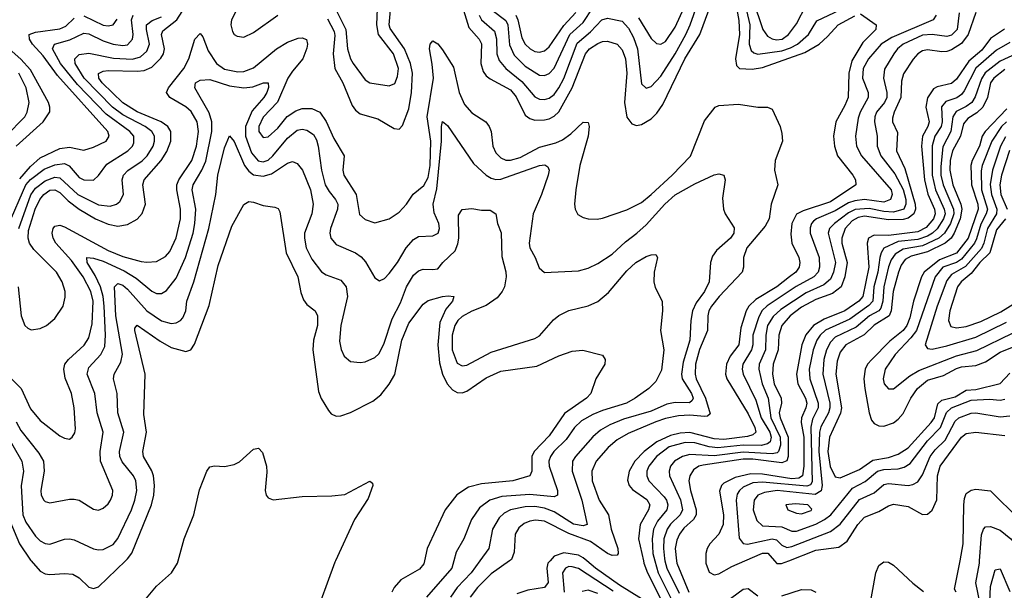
# Model space of a CAD drawing. Header units: inches. Extents: x 501365 to 657855, y 482276 to 547543.
# Tile 43 of 256: x 530145 to 534207, y 499878 to 502231. Entities that reach past the tile are written whole.
import ezdxf

# ---------------------------------------------------------------- set-up
doc = ezdxf.new("R2010")
doc.units = ezdxf.units.IN
doc.header["$MEASUREMENT"] = 0
doc.layers.add('A5439', color=7, linetype='Continuous')
doc.layers.add('A5530', color=7, linetype='Continuous')

msp = doc.modelspace()

# ---------------------------------------------------------------- linework, layer by layer
at = {"layer": 'A5439', "color": 5}
for points, elevation in [([(530191.9, 500000), (530230, 499956.9), (530250, 499946.5), (530270, 499943), (530330, 499947.7), (530364.2, 499944.2), (530390.1, 499930.1), (530430, 499891.4), (530450, 499885.2), (530470, 499893.2), (530581.7, 500000)], 1920), ([(530654.5, 499830), (530710, 499895.6), (530771.5, 499950), (530795.9, 499990), (530798.7, 500000)], 1880), ([(531447.7, 500000), (531445.2, 499994.8), (531355.8, 499750)], 1880), ([(531815.7, 500000), (531813, 499987), (531794.2, 499965.8), (531717.9, 499922.1), (531690.2, 499890), (531680.9, 499870)], 1920), ([(531935.9, 500000), (531928.1, 499970), (531823.5, 499850)], 1940), ([(532044.1, 500000), (532007.4, 499950), (531949.6, 499890.4), (531922.3, 499850)], 1960), ([(532166.3, 500000), (532090, 499946.3), (532034.3, 499890), (532003, 499850)], 1980), ([(532333.2, 500000), (532324.5, 499990), (532319.9, 499970), (532325.7, 499910), (532310.2, 499890), (532241.2, 499878.8), (532196.5, 499863.5)], 2020), ([(532718.1, 500000), (532720.3, 499990), (532735.4, 499950), (532786.3, 499850), (532793.1, 499830), (532790, 499811.3), (532770, 499812.2), (532710, 499842.7), (532620, 499900), (532520.5, 499970), (532485, 500000)], 2020), ([(532765, 500000), (532779, 499950), (532840.1, 499830)], 2040), ([(532807.3, 500000), (532815.2, 499970), (532866, 499866)], 2060), ([(532854.7, 500000), (532855.8, 499990), (532905.2, 499870)], 2080), ([(532976.3, 500000), (532976.5, 499990), (532990, 499953.2), (533010, 499941.6), (533030, 499945.6), (533083.1, 499976.9), (533137.2, 500000)], 2120), ([(533259.1, 500000), (533269, 499989), (533288.7, 499988.7), (533317.7, 500000)], 2120), ([(533650, 499797.4), (533677.4, 499950), (533690, 499980.7), (533710, 499995.5), (533730, 499994.6), (533750, 499982.2), (533830, 499907), (533873.7, 499873.7)], 2080), ([(534009, 499870), (534002.2, 499882.3), (534024.7, 500000)], 2080), ([(534114.1, 499790), (534090.3, 499909.7), (534104.4, 499990), (534105.1, 500000)], 2060), ([(532594.2, 499874.2), (532450, 499968.6), (532424.3, 499975.7), (532410, 499975.8), (532397.1, 499970), (532384.9, 499950), (532391.8, 499870)], 2040), ([(534148, 499832), (534150, 499894.4), (534170, 499962.4), (534190, 499967), (534230, 499874)], 2040), ([(532530, 499865.2), (532490, 499879.2), (532466.2, 499873.8)], 2060), ([(533030.6, 499810), (533130, 499882.7), (533150, 499886.1), (533190, 499856)], 2080), ([(533290, 499855.4), (533370, 499881.2), (533410, 499880.6), (533430, 499870.9)], 2080)]:
    msp.add_lwpolyline(points, dxfattribs=dict(at, elevation=elevation))
at = {"layer": 'A5530', "color": 5}
for points, elevation in [([(533090, 502349), (533112, 502228), (533114.2, 502170), (533098.3, 502070), (533102.2, 502042.2), (533115.3, 502030), (533167.3, 502027.3), (533210, 502034), (533384.7, 502095.3), (533443.1, 502130), (533478.4, 502161.6), (533521.6, 502210), (533590, 502247.1)], 2020), ([(531450.6, 502270), (531491, 502191), (531497.3, 502110), (531509.3, 502070), (531521, 502050), (531570, 501982.6), (531590, 501970.2), (531670, 501957.7), (531692.3, 501967.7), (531703.5, 501996.5), (531707.4, 502030), (531687.8, 502090), (531625.2, 502170), (531618.7, 502210), (531622.3, 502310)], 2040), ([(532040.3, 502250), (532050.5, 502230.5), (532104.1, 502184.1), (532111.5, 502151.5), (532113.1, 502090), (532122.5, 502062.5), (532150, 502030), (532216.1, 501976.1), (532270, 501913.3), (532290, 501902.7), (532310, 501901.1), (532330, 501906.7), (532350, 501922.4), (532370, 501949.6), (532390, 501988.4), (532445.6, 502134.4), (532499.8, 502180.2), (532546.7, 502230), (532570, 502237.4), (532630, 502224.8), (532656.4, 502196.4), (532676.9, 502156.9), (532693.9, 502110), (532710, 501966.3), (532730, 501948.6), (532750, 501955), (532790, 501997.9), (532850, 502090.5), (532893.4, 502170), (532911.8, 502210), (532950, 502319.6)], 2040), ([(532698.7, 502238.7), (532750, 502153.7), (532772.5, 502132.5), (532790, 502129.4), (532810, 502140.8), (532850, 502199.8), (532909.1, 502330)], 2060), ([(533134.5, 502310), (533156.8, 502210), (533154.6, 502130), (533163.4, 502103.4), (533173.9, 502093.9), (533190, 502089), (533290, 502102.4), (533325.7, 502114.3), (533353.5, 502130), (533399.7, 502170), (533434.3, 502225.7), (533530, 502271.9)], 2040), ([(533170, 502313.5), (533210.6, 502190), (533230, 502163.4), (533250, 502151.5), (533267.7, 502147.7), (533291.4, 502150), (533316.4, 502170), (533350, 502214.3), (533390, 502290.1)], 2060), ([(530139.1, 501130), (530150.4, 501010.4), (530166.4, 500970), (530178.6, 500958.6), (530192.2, 500952.2), (530230, 500957), (530255.3, 500970), (530290, 500999.4), (530324.2, 501050), (530333.1, 501086.9), (530332.4, 501110), (530320.2, 501150), (530296.2, 501190), (530203.3, 501283.3), (530185.4, 501310), (530180, 501330), (530182, 501362.1), (530208.6, 501450), (530228, 501490), (530244.6, 501510), (530270, 501528.4), (530290, 501529), (530310, 501518.5), (530344.4, 501484.4), (530390, 501449.8), (530458.2, 501410), (530510, 501387.3), (530550, 501379.7), (530590, 501385.8), (530630, 501408.9), (530650, 501432.1), (530664.6, 501470), (530653.4, 501550), (530658.9, 501570), (530728.5, 501650), (530752.4, 501687.6), (530769, 501730), (530768.2, 501770), (530755.7, 501790), (530729.2, 501809.2), (530630, 501850.7), (530570, 501888), (530484.8, 501970), (530471.4, 501990), (530470.6, 502009.4), (530490, 502018.3), (530510, 502020.9), (530630, 502018.1), (530658.4, 502021.6), (530690, 502035.3), (530727.2, 502072.8), (530737.9, 502090), (530743, 502110), (530730.6, 502170), (530735.2, 502184.8), (530793.6, 502230), (530814.9, 502265.1)], 2020), ([(531050, 502291.8), (531018.7, 502230), (531015.9, 502210), (531022.4, 502182.4), (531030, 502169.6), (531042.5, 502162.5), (531070, 502159.4), (531110, 502178.3), (531210, 502249.4)], 2020), ([(531414.6, 502234.6), (531442.8, 502182.8), (531445.1, 502165.1), (531437.8, 502090), (531445.6, 502030), (531477.9, 501970), (531516.7, 501876.7), (531530, 501858.1), (531550, 501843.1), (531622.2, 501822.2), (531690, 501781.8), (531710, 501779.6), (531725, 501795), (531750, 501862.9), (531760.9, 501930), (531765.1, 502010), (531758, 502050), (531732.4, 502110), (531674, 502194), (531669.7, 502210), (531675.1, 502270)], 2020), ([(531975.4, 502270), (531998.4, 502198.4), (532040.8, 502150), (532050.8, 502130.8), (532047.5, 502050), (532057.2, 502017.2), (532070, 501999.5), (532086.6, 501986.6), (532170, 501942.1), (532193.1, 501913.1), (532230, 501837.5), (532250, 501822.9), (532270, 501817.2), (532310, 501817.4), (532330, 501822.5), (532350, 501833.1), (532369.1, 501850.9), (532424.1, 501950), (532478.9, 502090), (532496.2, 502110), (532530, 502132.1), (532550, 502140.3), (532570, 502142.3), (532610, 502129.5), (532630, 502106), (532643.8, 502070), (532649.8, 502010), (532640.1, 501890), (532650, 501829.1), (532670, 501801.5), (532690, 501794.8), (532710, 501799), (532750, 501822.3), (532774.2, 501845.8), (532798.4, 501881.6), (532889.7, 502070), (532951.5, 502170), (532987.6, 502270)], 2020), ([(532094.3, 502270), (532150, 502227.9), (532158.6, 502210), (532166.5, 502126.5), (532185.1, 502085.1), (532230, 502039.3), (532290, 502002.5), (532310, 502000.6), (532330, 502009.1), (532349.7, 502030.3), (532414.7, 502170), (532470, 502218.6), (532510, 502280.1)], 2060), ([(530097.1, 501382.9), (530170.7, 501549.3), (530190, 501571.4), (530245.8, 501614.2), (530290, 501632.8), (530330, 501638.5), (530348.5, 501628.5), (530390, 501580.5), (530410, 501570.6), (530450, 501569.5), (530470, 501588.2), (530504.4, 501635.6), (530590.5, 501690), (530610.4, 501710), (530616.4, 501723.6), (530615.5, 501750), (530599, 501770), (530501.9, 501841.9), (530383.1, 501963.1), (530313, 502050), (530280.3, 502110), (530288.2, 502130), (530352, 502148), (530410, 502174.7), (530430, 502172.5), (530490, 502143.4), (530530, 502130.1), (530570, 502123.8), (530590, 502127.6), (530610.3, 502150), (530612.9, 502170), (530605.9, 502230), (530613.4, 502250)], 2060), ([(530141.2, 501370), (530191.2, 501508.8), (530210, 501536.1), (530250, 501566.9), (530290, 501582.1), (530310, 501578.9), (530384.3, 501510), (530470, 501467.9), (530517.9, 501462.1), (530544.7, 501470), (530558.7, 501481.3), (530573, 501510), (530567.6, 501570), (530573.1, 501590), (530591.4, 501608.6), (530650, 501648.8), (530670.3, 501670), (530695.7, 501710), (530701.8, 501730), (530701.2, 501750), (530689.9, 501770), (530663.2, 501790), (530570, 501838.3), (530527.8, 501870), (530410.7, 501990), (530374.4, 502050), (530371.8, 502070), (530390, 502087.2), (530430, 502093.1), (530532.5, 502072.5), (530610, 502067.5), (530642.8, 502077.2), (530670, 502101.5), (530679.9, 502130), (530667.9, 502190), (530668.5, 502210), (530692.1, 502227.9), (530730, 502242.9)], 2040), ([(530144.9, 501575.1), (530190, 501625.6), (530230, 501661), (530310, 501699.6), (530350, 501704.7), (530410, 501692.8), (530450, 501705.5), (530501.2, 501730), (530514.5, 501750), (530508.8, 501770), (530300.8, 502000.8), (530241.3, 502081.2), (530197.9, 502130), (530185.4, 502150), (530184.7, 502170), (530210, 502179.7), (530310, 502193), (530335.3, 502204.7), (530370, 502237)], 2080), ([(530410, 502246.7), (530490, 502208.5), (530510, 502205.3), (530530, 502209.1), (530546.9, 502233.1)], 2080), ([(532191.7, 502250), (532200.8, 502230), (532216.4, 502156.4), (532230, 502130.1), (532250.4, 502110.4), (532270, 502100.1), (532290, 502096.8), (532310, 502102.9), (532330, 502118.8), (532390, 502206.7), (532439.8, 502260.2)], 2080), ([(533614.3, 502254.3), (533678.4, 502210), (533676.9, 502190), (533623.7, 502136.3), (533578.4, 502061.6), (533565.5, 502010), (533562.4, 501910), (533550, 501876.5), (533512.5, 501810), (533502.2, 501750), (533506.7, 501710), (533519.6, 501670), (533582.5, 501590), (533593.2, 501570), (533595, 501550), (533490, 501480.1), (533376.8, 501443.2), (533350, 501429), (533331.3, 501390), (533326.2, 501346.2), (533330.6, 501310), (533359.3, 501250), (533363.6, 501230), (533360.8, 501210), (533346.5, 501190), (533320.8, 501170), (533268.3, 501130), (533182.4, 501077.6), (533153.8, 501050), (533142.1, 501030), (533120.2, 500959.8), (533111.9, 500890), (533076.1, 500843.9), (533060.7, 500810), (533056.7, 500770), (533062.1, 500750), (533150, 500605.8), (533177.6, 500550), (533181.5, 500530), (533170, 500519), (533147.6, 500512.4), (533050, 500500.6), (533010, 500503), (532910, 500528.6), (532870, 500525.8), (532830, 500516.1), (532773.1, 500490), (532720.8, 500450), (532682.9, 500410), (532658.9, 500370), (532652.6, 500332.6), (532659.7, 500310), (532673.9, 500293.9), (532732.9, 500252.9), (532744.7, 500230), (532739.1, 500210), (532704.8, 500150), (532698.6, 500090), (532718.1, 500000)], 2020), ([(533925.6, 502250), (533914.4, 502230), (533743.2, 502156.8), (533699.2, 502130), (533646.5, 502070), (533624.3, 502030), (533622.5, 501990), (533645.4, 501930), (533645, 501910), (533612.9, 501850), (533604.8, 501824.8), (533593.3, 501750), (533597.6, 501710), (533617.9, 501670), (533740.8, 501530), (533745.1, 501510), (533737.1, 501490), (533710, 501479.1), (533630, 501488.8), (533590, 501484.1), (533564.6, 501475.4), (533510, 501442.5), (533432.5, 501410), (533420.2, 501399.8), (533411.5, 501390), (533406.7, 501373.3), (533406.3, 501350), (533442.9, 501250), (533445.1, 501210), (533439, 501190), (533422.1, 501170), (533349.2, 501130.8), (533229.5, 501050.5), (533208.8, 501031.2), (533194.5, 501005.5), (533170.3, 500930), (533169.8, 500890), (533164.4, 500870), (533127.9, 500810), (533125.3, 500790), (533129.7, 500770), (533181.8, 500661.8), (533204, 500590), (533239.4, 500530), (533245.7, 500510), (533240.6, 500490), (533230, 500481.9), (533204.7, 500475.3), (533130, 500477.3), (533026, 500466), (532990, 500469.2), (532930, 500486), (532890, 500487.6), (532824.3, 500470), (532771.7, 500430), (532740.3, 500390), (532732.2, 500370), (532731.9, 500350), (532741.3, 500330), (532804.1, 500264.1), (532813.8, 500250), (532819.4, 500230), (532814.4, 500210), (532776.4, 500163.6), (532759.6, 500130), (532754.1, 500090), (532756.6, 500030), (532765, 500000)], 2040), ([(534020.8, 502259.2), (534012.6, 502190), (533990, 502167), (533970, 502162.1), (533909.9, 502169.9), (533870, 502167.2), (533790.1, 502130), (533766.5, 502110), (533751.5, 502090), (533713, 502027), (533708.4, 501990), (533722.9, 501930), (533722.8, 501910), (533712.5, 501890), (533680.2, 501850), (533672.5, 501830), (533671.9, 501810), (533683.3, 501750), (533683.4, 501710), (533697.6, 501670), (533755.3, 501595.3), (533790, 501530.9), (533801, 501490), (533801.4, 501470), (533792.3, 501450), (533750, 501437.2), (533710, 501439.9), (533650, 501452.1), (533592.3, 501447.7), (533565.1, 501434.9), (533506.4, 501390), (533486.1, 501370), (533479.9, 501350), (533510.6, 501230), (533502.8, 501190), (533490, 501161.4), (533463, 501137), (533390, 501105.2), (533284.7, 501035.3), (533253.1, 501006.9), (533229.8, 500970), (533222.7, 500930), (533222.6, 500870), (533196, 500810), (533194.2, 500790), (533207.6, 500730), (533232.8, 500670), (533243.8, 500590), (533283.2, 500510), (533283.9, 500476.1), (533276, 500450), (533270, 500444.5), (533250, 500441.3), (533130, 500447.1), (533010, 500432.9), (532910, 500437.7), (532880.2, 500430), (532846, 500410), (532830.1, 500389.9), (532824.4, 500370), (532826.4, 500350), (532871.4, 500251.4), (532878.9, 500210), (532869.7, 500190), (532829.7, 500150.3), (532816.1, 500130), (532802.6, 500090), (532800.5, 500050), (532804.7, 500010), (532807.3, 500000)], 2060), ([(534090, 502261), (534058.4, 502170), (534030, 502132.4), (533990, 502106.7), (533970, 502100.1), (533950, 502098.5), (533890, 502106.4), (533870, 502102.1), (533850.1, 502089.9), (533831.3, 502068.7), (533791.8, 502008.2), (533783.1, 501976.9), (533780, 501910), (533752.2, 501850), (533745.3, 501825.3), (533746.5, 501810), (533766, 501766), (533762.3, 501690), (533796.7, 501616.7), (533840, 501470), (533841.5, 501450), (533833.6, 501430), (533810, 501413), (533790, 501407.4), (533730, 501405.9), (533630, 501421), (533604.3, 501415.7), (533579.1, 501400.9), (533551, 501370), (533537.1, 501330), (533537.3, 501310), (533558.7, 501230), (533550, 501170), (533534.1, 501130), (533498, 501102), (533430, 501077.3), (533370, 501045.3), (533324.1, 501010), (533289.1, 500970), (533277, 500930), (533274.2, 500870), (533253.4, 500810), (533250.3, 500770), (533257.6, 500730), (533286.9, 500670), (533288.5, 500650), (533278.4, 500610), (533281.9, 500590), (533316.2, 500510), (533315.4, 500430), (533310, 500412.6), (533290, 500403.9), (533170, 500418.7), (533130, 500418.5), (532965.3, 500394.7), (532947.2, 500390), (532924.5, 500375.5), (532909.3, 500350.7), (532906.3, 500330), (532912.2, 500290), (532936, 500210), (532935.5, 500190), (532925.5, 500170), (532885.6, 500134.4), (532866.6, 500110), (532855.7, 500084.3), (532849.5, 500050), (532854.7, 500000)], 2080), ([(534208.5, 502191.5), (534150, 502152.6), (534114.6, 502105.4), (534060.8, 502059.2), (534010, 501985.1), (533990, 501968), (533930, 501954), (533914.8, 501945.2), (533890.8, 501909.2), (533883, 501870), (533897.2, 501810), (533891.5, 501790), (533869.8, 501750), (533866.2, 501710), (533877.5, 501570), (533891.8, 501511.8), (533919.1, 501450), (533921.9, 501430), (533915.4, 501410), (533885.5, 501374.5), (533850, 501356.6), (533730, 501341.6), (533670, 501342.8), (533646.7, 501330), (533641.9, 501310), (533647.7, 501210), (533622.9, 501090), (533606.6, 501070), (533550, 501031.1), (533463.4, 500996.6), (533419.9, 500970), (533388.2, 500931.8), (533372.4, 500890), (533349.6, 500770), (533355.8, 500730), (533387.4, 500670), (533392.4, 500650), (533389, 500630), (533370.3, 500589.7), (533369.4, 500570), (533380.6, 500510), (533380.5, 500390), (533375, 500350), (533359.4, 500340.6), (533330, 500338.1), (533210, 500356.7), (533162, 500358), (533096.2, 500343.8), (533050, 500319.7), (533040.3, 500310), (533032.7, 500287.3), (533048.7, 500190), (533047.3, 500150), (533030.1, 500110), (532991.9, 500070), (532981.1, 500050), (532975.8, 500030), (532976.3, 500000)], 2120), ([(530130.7, 501710), (530241.8, 501810), (530269, 501851), (530269.5, 501870), (530263.4, 501890), (530190, 502024.5), (530150, 502068), (530063.7, 502143.7)], 2120), ([(530090, 500770.8), (530150.8, 500710.8), (530190, 500626.4), (530230, 500578.5), (530310, 500515.2), (530330, 500504.9), (530350, 500502), (530362, 500510), (530373.1, 500526.9), (530375.7, 500544.3), (530369.2, 500630.8), (530358.5, 500690), (530333, 500753), (530326.5, 500790), (530331.9, 500810), (530345.7, 500830), (530410.5, 500889.5), (530430, 500919.7), (530443.5, 500976.5), (530447.5, 501070), (530438.7, 501110), (530407.3, 501170), (530358.5, 501238.5), (530293.9, 501310), (530282.5, 501330), (530279.6, 501350), (530283.5, 501370), (530290, 501379.5), (530310, 501384.2), (530330, 501376.7), (530510, 501279.9), (530570, 501254.1), (530646.3, 501233.7), (530670, 501230.6), (530710, 501233.8), (530745.9, 501254.1), (530764.8, 501275.2), (530790, 501331.3), (530808.4, 501410), (530808.4, 501450), (530793.5, 501530), (530793.7, 501550), (530801.9, 501570), (530855.2, 501650), (530874.7, 501710), (530882.9, 501770), (530877.2, 501810), (530851.8, 501851.8), (530830, 501871.8), (530764.7, 501910), (530751, 501930), (530758.4, 501950), (530821.8, 502030), (530842.9, 502070), (530867.5, 502150), (530890, 502174.5), (530900.3, 502160.3), (530922, 502102), (530957.6, 502050), (530990, 502027.1), (531044.5, 502015.5), (531070, 502016.8), (531110, 502033), (531204, 502110), (531250, 502138), (531294.4, 502154.4), (531310, 502156), (531328.8, 502148.8), (531332.8, 502130), (531330, 502114), (531313.5, 502070), (531270, 502019.2), (531251.3, 501990), (531209.2, 501890.8), (531150, 501828.5), (531132, 501790), (531131.9, 501770), (531150, 501745), (531170, 501747.8), (531210, 501783.1), (531248.4, 501831.6), (531284.5, 501855.5), (531310, 501865.1), (531350, 501864.2), (531383.2, 501850), (531410, 501810.9), (531441.2, 501741.2), (531483.8, 501670), (531477.7, 501610), (531482.3, 501590), (531532.7, 501510), (531547.3, 501427.3), (531570, 501407.1), (531610, 501393.6), (531670, 501410.2), (531710, 501437.5), (531740.6, 501470), (531768.4, 501511.6), (531812.5, 501547.5), (531830, 501580.2), (531838.4, 501630), (531840.8, 501730), (531825.5, 501830), (531851.7, 501990), (531847.2, 502047.2), (531835.8, 502110), (531839.1, 502130), (531850, 502143.7), (531870, 502131.2), (531890, 502106.4), (531935, 502035), (531958.3, 501930), (531980.5, 501880.5), (532010, 501846.7), (532067.5, 501810), (532082.4, 501790), (532090.1, 501770), (532097.5, 501710), (532110, 501682.2), (532130, 501661.1), (532150, 501652.3), (532170, 501652), (532210, 501663), (532290, 501705.2), (532356.7, 501723.3), (532384.3, 501735.7), (532419.5, 501760.5), (532470, 501807.9), (532490, 501807.3), (532495, 501790), (532491, 501751), (532455.8, 501630), (532438.9, 501530), (532433.6, 501470), (532436.9, 501450), (532448.2, 501428.2), (532470, 501415.3), (532490, 501410.3), (532527.8, 501407.8), (532550, 501412.3), (532650, 501447.4), (532710, 501477.6), (532750, 501509.6), (532836.9, 501590), (532912.1, 501667.9), (532970, 501813.8), (533014, 501870), (533030, 501876.9), (533110, 501882.2), (533190.2, 501870.2), (533230.2, 501870.2), (533250, 501861.6), (533282.6, 501790), (533290, 501761), (533291.5, 501730), (533261.4, 501650), (533258.5, 501610), (533272.9, 501550), (533245.8, 501470), (533236.8, 501410), (533220.6, 501379.4), (533145.2, 501290), (533131.9, 501250), (533131.5, 501210), (533126.4, 501190), (533030.8, 501090), (532999, 501050), (532988.7, 501030), (532983.5, 501010), (532982.6, 500950), (532950, 500871.4), (532933.5, 500810), (532931.7, 500770), (532936.3, 500750), (532974.2, 500670), (532994.2, 500605.8), (532983.3, 500596.7), (532970, 500595.3), (532910, 500601), (532862.6, 500597.4), (532810, 500587.1), (532770, 500572.8), (532655.9, 500524.1), (532610, 500498.4), (532573, 500467), (532523.4, 500410), (532505, 500370), (532507.5, 500330), (532535.2, 500250), (532574.7, 500190), (532585.4, 500130), (532612.9, 500050), (532613.9, 500030), (532610, 500023), (532590, 500022.4), (532570, 500029.6), (532500, 500080), (532410, 500112.2), (532310, 500163), (532272.5, 500167.5), (532250, 500163.9), (532225.8, 500154.2), (532203.7, 500136.3), (532189.6, 500110), (532184.4, 500035.6), (532174.3, 500005.7), (532166.3, 500000)], 1980), ([(534230, 502136.8), (534175, 502105), (534090, 502030.9), (534042.2, 501937.8), (534030, 501921.8), (534010.8, 501909.2), (533966.6, 501893.4), (533948.7, 501871.3), (533950.7, 501810), (533946.7, 501790), (533921.2, 501750), (533909.5, 501710.5), (533909.4, 501590), (533923.1, 501530), (533959.5, 501450), (533962.6, 501430), (533956.4, 501410), (533930, 501368.4), (533910.9, 501350), (533890, 501338.1), (533850, 501324), (533770, 501316.6), (533710.7, 501289.3), (533698.8, 501270), (533693.9, 501250), (533685, 501190), (533669.3, 501130), (533664.7, 501070), (533648, 501052), (533570, 500996), (533469.4, 500950.6), (533446.9, 500930), (533433.3, 500910), (533418.8, 500870), (533402.4, 500790), (533404.4, 500750), (533439.9, 500650), (533439.3, 500630), (533416.2, 500583.8), (533408.8, 500551.2), (533413.9, 500326.1), (533407.2, 500312.8), (533391.9, 500308.1), (533210, 500324.4), (533170, 500321.1), (533130, 500303.9), (533114.3, 500290), (533105.5, 500274.5), (533100.9, 500250), (533113.2, 500093.2), (533130, 500071), (533148.4, 500068.4), (533250, 500090.1), (533267, 500087), (533290, 500064.6), (533310, 500055.3), (533330, 500058.3), (533490, 500121.3), (533530, 500151.4), (533610, 500252.7), (533670, 500279.9), (533710, 500314.6), (533730, 500318.3), (533810, 500310.1), (533830, 500313.8), (533850, 500325), (533870, 500354.2), (533900.9, 500430), (533922, 500458), (533962.7, 500497.3), (534005, 500575), (534019.6, 500590), (534070, 500608.3), (534090, 500610.1), (534190, 500592.8), (534230, 500597.1)], 2140), ([(534255.8, 502090), (534190, 502060.2), (534128.9, 502011.1), (534112.9, 501987.1), (534087.7, 501912.3), (534073.9, 501890), (534050, 501872.4), (534008.3, 501851.7), (533995.4, 501830), (533987.2, 501770), (533953.4, 501706.6), (533945.1, 501625.1), (533945.9, 501590), (533955.6, 501550), (533998.2, 501450), (533999.2, 501430), (533984.8, 501390), (533960.4, 501350), (533937.5, 501330), (533870, 501297.8), (533790, 501285.3), (533756.4, 501263.6), (533739.9, 501240.1), (533730, 501211.5), (533710, 501130), (533706, 501070), (533698.2, 501041.8), (533689.2, 501030.8), (533650.8, 501009.2), (533596.3, 500963.7), (533510, 500921.9), (533490, 500901.3), (533473, 500870), (533462.4, 500830), (533458.2, 500770), (533487.6, 500650), (533488.1, 500630), (533482.2, 500610), (533450, 500551.6), (533445.2, 500530), (533441.6, 500450), (533456, 500310), (533451.4, 500288.6), (533427.3, 500272.7), (533270, 500290.1), (533218.5, 500281.5), (533190.1, 500270), (533175.1, 500250), (533171.4, 500210), (533185.7, 500165.7), (533210, 500143.4), (533290, 500139.8), (533330, 500122.6), (533350, 500121.6), (533430, 500150.8), (533465.7, 500170), (533491.4, 500190), (533580.5, 500299.5), (533633.3, 500326.7), (533683.7, 500370), (533710, 500376.6), (533770, 500379.1), (533794.1, 500385.9), (533818.9, 500401.1), (533890, 500493.9), (533943.7, 500550), (533969.3, 500610.7), (533989.5, 500630), (534070, 500662.2), (534146.7, 500666.7), (534190, 500661.7), (534210, 500666.2)], 2160), ([(534210, 502026.1), (534163.5, 501990), (534150, 501970), (534138, 501910), (534118.1, 501870), (534093.8, 501846.2), (534056.7, 501823.3), (534038.8, 501801.2), (534027.1, 501750), (533993.8, 501690), (533984, 501650), (533983, 501610), (533994.7, 501550), (534028.2, 501470), (534031.8, 501450), (534025, 501410), (533999.8, 501350), (533987.5, 501330), (533963.4, 501310), (533890, 501274.4), (533823.5, 501256.5), (533798.4, 501241.6), (533781.6, 501218.4), (533770.5, 501190), (533749.2, 501110), (533739.8, 501030), (533732.1, 501010), (533670, 500971.1), (533628.7, 500931.3), (533552.9, 500890), (533530, 500859.5), (533517.7, 500822.3), (533512.5, 500770), (533535.9, 500630), (533530.9, 500609.1), (533485.9, 500510), (533479.5, 500450), (533488.6, 500388.6), (533510, 500346.4), (533530, 500341.5), (533610, 500375.8), (533665.2, 500414.8), (533730, 500425.4), (533770, 500438.9), (533810, 500466.3), (533906, 500570), (533919.6, 500590), (533933.3, 500646.7), (533950, 500662.2), (534004.6, 500675.4), (534050, 500703.2), (534090, 500706.4), (534189.7, 500730.3), (534230, 500774.1)], 2180), ([(530088.4, 501750), (530166.4, 501830), (530176.4, 501850), (530183.8, 501890), (530171.6, 501950), (530142, 502010)], 2140), ([(530130, 500572.6), (530150, 500536.8), (530223.8, 500443.8), (530243, 500410), (530246.4, 500370), (530232.5, 500290), (530234, 500270), (530244.4, 500250), (530250, 500244.4), (530270, 500239.2), (530350, 500254.5), (530370, 500254.5), (530390, 500249.2), (530450, 500212.4), (530470, 500209.2), (530490, 500216.9), (530510, 500234.6), (530519.8, 500250), (530528, 500270), (530529.8, 500290), (530478.5, 500410), (530476.6, 500450), (530489.9, 500530), (530464.5, 500610), (530454.4, 500690), (530423.6, 500770), (530430, 500797.1), (530479.6, 500850), (530496.1, 500883.9), (530499.2, 500930), (530493.5, 501050), (530489.3, 501090), (530478, 501130), (530456.1, 501176.1), (530423, 501230), (530422.4, 501250), (530450, 501247.8), (530490, 501235.6), (530575.4, 501195.4), (530625.3, 501165.3), (530690, 501111.9), (530710, 501101.7), (530730, 501101.3), (530750, 501114.3), (530790, 501165.5), (530828.6, 501250), (530860.2, 501350), (530867.8, 501390), (530871.2, 501450), (530855.9, 501530), (530860.2, 501550), (530896.2, 501610), (530912.6, 501647.4), (530937.1, 501770), (530937.4, 501810), (530927.1, 501847.1), (530867.1, 501950), (530869.8, 501970), (530890, 501981.5), (530930, 501984.4), (531010, 501958.5), (531069.6, 501950.4), (531106.3, 501953.7), (531150.2, 501970.2), (531170, 501970.3), (531171, 501951), (531164.5, 501930), (531152.5, 501910), (531104.8, 501855.2), (531076.7, 501790), (531076.4, 501750), (531101.6, 501681.6), (531129.1, 501649.1), (531150, 501644.8), (531170, 501652.2), (531190, 501669.7), (531250, 501742.4), (531290, 501775.9), (531310, 501779), (531330, 501774.8), (531356.9, 501756.9), (531370, 501736.1), (531376.9, 501710), (531389.7, 501610), (531405.7, 501550), (531421.9, 501521.9), (531448.2, 501490), (531456.9, 501470), (531455.9, 501450), (531426.9, 501370), (531424.8, 501350), (531429.1, 501330), (531450, 501304.5), (531530.1, 501270.1), (531553.6, 501253.6), (531572, 501232), (531610, 501166.4), (531630, 501154), (531650, 501163.1), (531670, 501184.4), (531704.1, 501230), (531738.8, 501290), (531770, 501325), (531790, 501336.8), (531850, 501339.8), (531871.1, 501350), (531877.2, 501370), (531874.7, 501390), (531854.7, 501434.7), (531850.3, 501470), (531866.6, 501533.4), (531885, 501730), (531884.7, 501790), (531890, 501810.7), (531910, 501794.6), (532017.6, 501637.6), (532069.4, 501590), (532090, 501578), (532110, 501572), (532130, 501572.8), (532290, 501629.6), (532311.8, 501631.8), (532324.2, 501624.2), (532329.3, 501610), (532325.7, 501590), (532298.5, 501510), (532263.6, 501430), (532247.1, 501310), (532250.2, 501290), (532272.1, 501250), (532287.8, 501207.8), (532310, 501189.1), (532450, 501195.3), (532490, 501206.3), (532530, 501225.7), (532590, 501264.6), (532644.9, 501315.1), (532691.8, 501350), (532730, 501385.1), (532807.1, 501470), (532850, 501508.1), (532930, 501554.6), (533010, 501591.7), (533030, 501595.3), (533050.3, 501590.2), (533055.3, 501570), (533044.9, 501495.1), (533048.4, 501450), (533055.3, 501430), (533092.2, 501372.2), (533090.9, 501350.9), (533077.1, 501330), (533020.5, 501279.5), (533003.7, 501256.3), (532995.7, 501230), (532990.1, 501150), (532970.6, 501110), (532935.9, 501064.1), (532921.1, 501030), (532914.3, 500990), (532910.3, 500910), (532881.8, 500818.2), (532875.3, 500770), (532878.3, 500750), (532916.5, 500690), (532922.9, 500670), (532918.8, 500661.2), (532909, 500651), (532850, 500653.2), (532814.5, 500645.5), (532750, 500616.6), (532636.8, 500583.2), (532579.5, 500560.5), (532541.8, 500538.2), (532510, 500511.6), (532438, 500430), (532426.3, 500410), (532424.6, 500370), (532464, 500250), (532486.9, 500150), (532470, 500143.4), (532430, 500150.3), (532350, 500201.9), (532310, 500216.5), (532270, 500224.1), (532230, 500222.7), (532170, 500210.3), (532144.3, 500195.7), (532123.3, 500176.7), (532095.8, 500130), (532080.7, 500050), (532044.1, 500000)], 1960), ([(534217.2, 501862.8), (534128.9, 501770), (534116.4, 501750), (534104.7, 501710), (534074.4, 501650), (534068.9, 501630), (534072.4, 501550), (534097.6, 501470), (534099.9, 501450), (534058.6, 501330), (534010, 501267.7), (533939.8, 501240.2), (533876.1, 501190), (533865.5, 501170), (533833.3, 501070), (533817.8, 501002.2), (533805.8, 500970), (533790, 500948.8), (533734.3, 500905.7), (533660.7, 500830), (533643.4, 500810), (533633.6, 500790), (533628.2, 500750), (533631.9, 500710), (533650.1, 500610.1), (533660, 500580), (533670, 500566.2), (533690, 500556.4), (533710, 500555.3), (533750, 500568.6), (533770, 500583.5), (533790, 500606.7), (533822.3, 500670), (533848.5, 500710), (533890, 500744.1), (533956.1, 500763.9), (534010, 500793.4), (534030, 500799.3), (534090, 500804.8), (534130, 500820.1), (534190, 500860.3), (534254.3, 500885.7)], 2220), ([(534216, 501810), (534195.8, 501790), (534155.6, 501730), (534116.4, 501630), (534112.1, 501607.9), (534113.5, 501530), (534137.5, 501450), (534132.3, 501430), (534110, 501387.6), (534092.5, 501327.5), (534084.5, 501310), (534030, 501243.1), (534010, 501230.1), (533953.5, 501210), (533921.6, 501170), (533844.5, 500950), (533821.4, 500918.6), (533757.6, 500850), (533715.3, 500790), (533707.5, 500750), (533711.8, 500730), (533730, 500708.4), (533750, 500708.6), (533817.3, 500762.7), (533855, 500785), (534010, 500844.4), (534093.6, 500866.4), (534241.7, 500938.3)], 2240), ([(530079.7, 500539.7), (530154.2, 500410), (530161.1, 500370), (530150.7, 500309.3), (530158.4, 500190), (530170, 500159), (530210, 500102), (530230, 500082.6), (530250, 500070.9), (530270, 500067.8), (530330, 500089.3), (530350, 500090.9), (530370, 500086.6), (530450, 500048.6), (530470, 500045), (530490, 500046.7), (530530, 500067.5), (530550, 500091.2), (530606, 500210), (530620.5, 500250), (530627.6, 500290), (530623.7, 500330), (530615.1, 500350), (530568.3, 500408.3), (530558.6, 500430), (530556.9, 500450), (530574.4, 500530), (530549.9, 500610), (530547.4, 500690), (530531.6, 500750), (530534.5, 500770), (530561.8, 500818.2), (530568.7, 500851.3), (530541.8, 501010), (530536.4, 501130), (530550, 501143.6), (530570, 501136), (530590, 501119.7), (530670, 501030.5), (530730, 500989.2), (530770, 500978.4), (530790, 500980.8), (530808.9, 500991.1), (530817.8, 501002.2), (530829.9, 501030), (530834.9, 501070), (530863, 501150), (530924.9, 501370), (530954.1, 501510), (530962.3, 501590), (530990, 501702.6), (531010, 501752.2), (531030, 501729.2), (531073.1, 501630), (531090, 501605.8), (531110, 501590.7), (531150, 501585.8), (531184.1, 501595.9), (531250, 501639.5), (531270, 501646.8), (531290, 501638.2), (531311.7, 501610), (531344.1, 501530), (531355.2, 501470), (531350.1, 501430), (531320.6, 501350), (531319.5, 501330), (531326.9, 501290), (531350, 501243.2), (531390, 501191.7), (531410, 501179.5), (531470, 501156.6), (531491.4, 501130), (531497.3, 501090), (531469.6, 500970), (531465.1, 500905.1), (531471.4, 500871.4), (531484.2, 500844.2), (531510, 500820.9), (531550, 500816.9), (531570, 500820.7), (531610, 500838.2), (531627.1, 500852.9), (531647.1, 500892.9), (531682.1, 500997.9), (531716, 501064), (531741.2, 501130), (531770, 501178.1), (531790, 501195.7), (531810, 501202.4), (531850, 501200.2), (531870, 501203.7), (531891, 501230), (531941.5, 501278.5), (531953.3, 501306.7), (531956.7, 501330), (531955.6, 501424.4), (531970, 501448.2), (532010, 501452), (532050, 501445.3), (532086, 501446), (532110, 501430.8), (532115.8, 501390), (532131.7, 501351.7), (532134.2, 501254.2), (532150.6, 501190.6), (532151.8, 501170), (532145.4, 501130), (532136.2, 501110), (532115.4, 501084.6), (532070, 501052.1), (532010, 501029), (531970, 501007.1), (531952, 500990), (531940.3, 500970), (531928.8, 500930), (531929.2, 500869.2), (531950, 500815), (531970, 500804.1), (531990, 500806.7), (532090, 500859.9), (532270, 500916), (532290, 500927), (532347, 500993), (532370, 501011.4), (532410, 501031.3), (532490, 501051), (532530, 501068.5), (532574.6, 501105.4), (532650, 501195.8), (532687, 501230), (532730, 501254.2), (532750, 501262), (532770, 501262.8), (532776.4, 501250), (532762.9, 501190), (532761.2, 501150), (532767, 501127), (532795.3, 501070), (532796.9, 501030), (532788.7, 500950), (532802.7, 500870), (532793.5, 500786.5), (532770, 500738.7), (532741.3, 500710), (532684.2, 500670), (532647.9, 500650), (532550, 500619.9), (532510, 500602.9), (532463.4, 500576.6), (532434.6, 500550), (532399.6, 500500.4), (532349.2, 500450), (532334.9, 500430), (532328.2, 500410), (532329.1, 500390), (532364.5, 500290), (532363.9, 500270), (532350, 500263.1), (532250, 500273.7), (532134.6, 500265.4), (532084.7, 500250), (532042.3, 500217.7), (532009.7, 500170.3), (531976.8, 500090), (531945.1, 500034.9), (531935.9, 500000)], 1940), ([(534211.7, 501748.3), (534191.8, 501710), (534158.1, 501610), (534149.3, 501550.7), (534154.6, 501510), (534177.1, 501450), (534174.5, 501430), (534137.5, 501370), (534123.2, 501310), (534112.6, 501287.4), (534047.1, 501212.9), (533990, 501180.5), (533970, 501156.2), (533930.6, 501050), (533881.1, 500890), (533890, 500875.5), (533910, 500872.3), (533970, 500885.8), (534090, 500921.4), (534216.7, 500983.3)], 2260), ([(534228.5, 501691.5), (534196.3, 501590), (534189.4, 501550), (534193.2, 501510), (534219, 501450)], 2280), ([(530581.7, 500000), (530590, 500007.9), (530608.3, 500031.7), (530688.1, 500230), (530699, 500270), (530701.6, 500310), (530697.2, 500350), (530690.5, 500370.5), (530655.5, 500430), (530652.5, 500450), (530668.4, 500530), (530656.8, 500603.2), (530662, 500770), (530619.5, 500950), (530620.7, 500959.3), (530630, 500971.6), (530724.9, 500904.9), (530770, 500879.9), (530830, 500863.3), (530851.7, 500870), (530866.4, 500893.6), (530927, 501053), (530963.3, 501216.7), (531020.9, 501379.1), (531070, 501468.9), (531090, 501480.6), (531110, 501479.1), (531150, 501464.8), (531197.9, 501457.9), (531211.8, 501451.8), (531218.9, 501438.9), (531244.5, 501270), (531292.7, 501170), (531305.5, 501105.5), (531316.1, 501076.1), (531330, 501056.5), (531363.6, 501030), (531373.4, 501010), (531373.6, 500970), (531357.3, 500910), (531354.5, 500870), (531377.3, 500697.3), (531388.8, 500668.8), (531419.5, 500619.5), (531430, 500606), (531450, 500596.5), (531470, 500597.6), (531510, 500611), (531602.6, 500657.4), (531635.5, 500684.5), (531670, 500728.4), (531692.6, 500767.4), (531722.1, 500910), (531750, 500979.4), (531810, 501058.5), (531830, 501072.8), (531889.2, 501089.2), (531912.8, 501092.8), (531936.4, 501090), (531931, 501070), (531903.2, 501036.8), (531877.7, 500982.3), (531870.3, 500890), (531876.5, 500816.5), (531889.4, 500769.4), (531909.3, 500729.3), (531930, 500704.2), (531950, 500694), (531970, 500693), (531990, 500699.6), (532070, 500753.6), (532130, 500781.7), (532278, 500802), (532370, 500845.2), (532424.4, 500864.4), (532468.7, 500868.7), (532550, 500847.7), (532560.3, 500830), (532559.6, 500810), (532522.2, 500750), (532501.8, 500690), (532483.9, 500670), (532392.2, 500607.8), (532330, 500515.7), (532267.2, 500450), (532257.6, 500430), (532257.8, 500370), (532249.6, 500350.4), (532179.3, 500330), (532050, 500317.7), (531996, 500304), (531947.9, 500272.1), (531900.5, 500210), (531826.5, 500050), (531815.7, 500000)], 1920), ([(534212.3, 501410), (534175.1, 501364.9), (534147.9, 501270), (534106.7, 501230), (534070, 501184.5), (534029, 501150), (534014.4, 501130), (533983.2, 501030), (533976.8, 500990), (533986.1, 500966.1), (534010, 500961), (534050, 500966.2), (534110, 500985.9), (534193.2, 501026.8), (534341, 501119)], 2280), ([(530000, 500529.9), (530010, 500523.2), (530050, 500473), (530082.2, 500410), (530087.5, 500387.5), (530091.8, 500290), (530104.9, 500164.9), (530144, 500070), (530190, 500002.1), (530191.9, 500000)], 1920), ([(533317.7, 500000), (533430, 500043.9), (533524.4, 500055.6), (533558.7, 500081.3), (533602.5, 500150), (533630, 500180.3), (533690, 500203), (533730, 500226.3), (533750, 500232.8), (533810, 500224.4), (533870, 500190.2), (533890, 500191.9), (533910, 500209.3), (533929.2, 500250.8), (533932, 500350), (533942.2, 500390), (534030, 500509.6), (534050, 500524.9), (534090, 500530.5), (534210, 500516.6)], 2120), ([(530798.7, 500000), (530824.1, 500090), (530863.7, 500190), (530886.9, 500293.1), (530917.6, 500370), (530930, 500387.2), (530948.8, 500391.2), (530990, 500389.2), (531030, 500397.6), (531052.2, 500407.8), (531110, 500460.5), (531130, 500464), (531146.4, 500446.4), (531162.8, 500390), (531164.7, 500364.7), (531157.4, 500290), (531162, 500270), (531170, 500259), (531190.8, 500250.8), (531310, 500265.1), (531432.5, 500267.5), (531487, 500273), (531590, 500327.7), (531599.9, 500319.9), (531602.4, 500310), (531583, 500257), (531527, 500170), (531447.7, 500000)], 1880), ([(534024.7, 500000), (534038.1, 500070), (534040.1, 500230), (534042.7, 500257.3), (534050, 500277.1), (534070, 500291.4), (534090, 500294.7), (534150, 500288.9), (534270, 500170.6)], 2080), ([(534105.1, 500000), (534112.7, 500107.3), (534121.4, 500130), (534130, 500139.3), (534150, 500141.6), (534190, 500126.3), (534233.6, 500090), (534270, 500047.2), (534290, 500034.7), (534310, 500047), (534351.4, 500088.6), (534410, 500120.4), (534430, 500125.4), (534470, 500110.2), (534510, 500116.2), (534528.9, 500108.9), (534529.3, 500090), (534495.8, 500024.2), (534491.3, 500000)], 2060), ([(532485, 500000), (532470, 500012.7), (532450, 500022.7), (532390, 500032.7), (532350, 500019.2), (532333.2, 500000)], 2020), ([(533137.2, 500000), (533210, 500031), (533231.1, 500031.1), (533259.1, 500000)], 2120)]:
    msp.add_lwpolyline(points, dxfattribs=dict(at, elevation=elevation))
at = {"layer": 'A5530', "color": 5, "elevation": 2180}
msp.add_lwpolyline([(533344.9, 500235.1), (533305.3, 500230), (533314.4, 500210), (533350, 500196.6), (533370, 500193.5), (533410, 500207.8), (533412.5, 500212.5), (533396.3, 500230)], close=True, dxfattribs=at)

doc.saveas('drawing.dxf')
